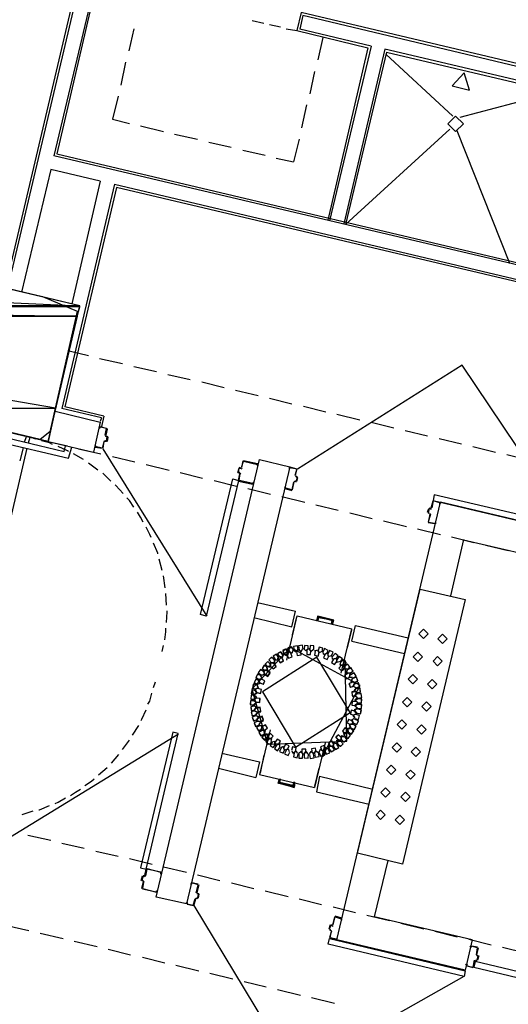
# Model space of a CAD drawing. Header units: feet. Extents: x -79 to 198, y -22 to 181.
# Tile 164 of 256: x 45 to 56, y 115 to 136. Entities that reach past the tile are written whole.
import ezdxf

# ---------------------------------------------------------------- set-up
doc = ezdxf.new("R2010")
doc.units = ezdxf.units.FT
for name, color, linetype in [('A-AREA-COMUN', 252, 'CONTINUOUS'), ('A-LINEA', 7, 'CONTINUOUS'), ('A-LINEA-FINA', 9, 'CONTINUOUS'), ('A-MURO-CONCRETO', 8, 'CONTINUOUS')]:
    doc.layers.add(name, color=color, linetype=linetype)

msp = doc.modelspace()

# ---------------------------------------------------------------- linework, layer by layer
at = {"layer": 'A-AREA-COMUN'}
msp.add_lwpolyline([(29.312, 112.4444), (28.192, 115.9289), (27.68, 120.8178), (28.4, 120.8533), (28.512, 124.5689), (29.44, 128.6933), (30.528, 131.4489), (31.76, 133.6533), (45.728, 130.3644), (46.48, 130.0444), (45.888, 127.4489), (45.68, 127.2889), (33.6, 130.1689), (31.68, 122.0444), (43.68, 119.2178), (43.872, 119.0044), (43.328, 117.2444), (40, 118.0444), (40.032, 116.6578), (40.352, 115.7333), (40.992, 114.9333)], dxfattribs=at)
at = {"layer": 'A-LINEA'}
for p, q in [((46.5867, 137.5911), (44.96, 130.6978)), ((46.6267, 137.5244), (45, 130.6311)), ((46.8667, 137.1511), (45.9733, 133.3911)), ((46.8933, 137.0978), (46.04, 133.4311)), ((51.2933, 136.4711), (51.2, 136.0844)), ((51.3333, 136.4044), (51.2667, 136.1111)), ((56.44, 135.2578), (51.2933, 136.4711)), ((51.3333, 136.4178), (56.48, 135.1911)), ((50.24, 136.2978), (50.4933, 136.2444)), ((50.6133, 136.2178), (50.8533, 136.1644)), ((47.6933, 136.1244), (47.5867, 135.6444)), ((50.9733, 136.1244), (51.2, 136.0844)), ((51.2, 136.0844), (52.7333, 135.7111)), ((52.8, 135.7511), (51.2667, 136.1111)), ((51.76, 135.9378), (51.6533, 135.4578)), ((52.7333, 135.7111), (51.8667, 132.0044)), ((52.8, 135.7511), (51.9067, 131.9911)), ((53.0933, 135.6844), (52.2133, 131.9244)), ((53.1333, 135.6178), (52.2533, 131.9111)), ((56.7067, 134.8311), (53.0933, 135.6844)), ((54.56, 134.2444), (53.12, 135.5778)), ((53.1333, 135.6178), (56.7467, 134.7644)), ((47.52, 135.4044), (47.4133, 134.9111)), ((51.5867, 135.2044), (51.48, 134.7244)), ((54.72, 134.2178), (56.6533, 134.7378)), ((47.36, 134.6711), (47.24, 134.1778)), ((51.4133, 134.4844), (51.3067, 133.9911)), ((47.24, 134.1778), (47.6, 134.0844)), ((47.84, 134.0311), (48.3333, 133.9111)), ((52.2533, 131.9111), (54.4933, 133.9644)), ((55.7867, 131.0711), (54.6533, 133.9244)), ((48.5733, 133.8578), (49.0667, 133.7511)), ((49.3067, 133.6844), (49.7867, 133.5778)), ((51.2533, 133.7511), (51.1333, 133.2578)), ((50.04, 133.5111), (50.52, 133.4044)), ((75.3067, 126.4711), (45.9733, 133.3911)), ((46.04, 133.4311), (75.32, 126.5244)), ((50.76, 133.3378), (51.1333, 133.2578)), ((46.9733, 132.8444), (46.36, 130.2044)), ((47.28, 132.7778), (46.1467, 127.9511)), ((47.32, 132.7111), (46.2133, 127.9911)), ((75.2267, 126.1244), (47.32, 132.7111)), ((46.3067, 129.1911), (46.72, 129.0978)), ((46.96, 129.0311), (47.4533, 128.9244)), ((47.6933, 128.8578), (48.1867, 128.7511)), ((48.4267, 128.6844), (48.9067, 128.5778)), ((49.16, 128.5244), (49.64, 128.4044)), ((49.88, 128.3511), (50.3733, 128.2311)), ((50.6133, 128.1778), (51.0933, 128.0578)), ((47, 127.7511), (46.1467, 127.9511)), ((47.0533, 127.7911), (46.2133, 127.9911)), ((51.3467, 128.0044), (51.8267, 127.8844)), ((43.1067, 127.7644), (46.2, 127.0311)), ((46, 127.8978), (46.9733, 127.6578)), ((47, 127.7511), (46.9733, 127.6711)), ((47.0533, 127.7911), (47, 127.5644)), ((52.0667, 127.8311), (52.56, 127.7111)), ((43, 127.6578), (46.2933, 126.8844)), ((46.9733, 127.6578), (46.8267, 127.0178)), ((46.9733, 127.5644), (47.12, 127.5244)), ((46.9733, 127.5511), (46.9733, 127.5511)), ((47.1067, 127.5244), (47.1067, 127.5244)), ((52.8, 127.6578), (53.2933, 127.5378)), ((45.3333, 127.3644), (45.4667, 127.3378)), ((45.3467, 127.2311), (45.3867, 127.3511)), ((45.4267, 127.2178), (45.4667, 127.3378)), ((45.5867, 127.2978), (45.4667, 127.3378)), ((47.0805, 127.3757), (47.0954, 127.3516)), ((47.0933, 127.3644), (47.1333, 127.3511)), ((47.12, 127.3378), (47.12, 127.3378)), ((47.1333, 127.3378), (47.12, 127.2444)), ((53.5333, 127.4844), (54.0133, 127.3644)), ((54.2667, 127.3111), (54.7467, 127.1911)), ((44.64, 123.8444), (45.4, 127.0978)), ((45.2533, 126.8311), (45.32, 127.1111)), ((45.8533, 127.2444), (46.8267, 127.0178)), ((45.8533, 127.2444), (46.2667, 127.1511)), ((46.2, 127.0311), (46.2267, 127.1511)), ((46.2933, 126.8844), (46.36, 127.1244)), ((46.5067, 127.0844), (46.9867, 126.9778)), ((47.0533, 127.2444), (47.0267, 127.0978)), ((47.0274, 127.09), (49.2642, 123.4848)), ((47.0779, 127.2572), (47.0539, 127.2424)), ((47.1067, 127.2578), (47.1067, 127.2578)), ((54.9867, 127.1378), (55.48, 127.0178)), ((46.6133, 126.8578), (46.4, 126.9778)), ((47.24, 126.9244), (47.72, 126.8044)), ((55.72, 126.9644), (56.2133, 126.8444)), ((46.92, 126.6311), (46.72, 126.7778)), ((47.96, 126.7511), (48.4533, 126.6311)), ((48.1733, 117.4444), (50.4, 126.8578)), ((51.0533, 126.6978), (48.8267, 117.2978)), ((50, 126.6711), (49.96, 126.6844)), ((50, 126.6844), (50, 126.6844)), ((50.0021, 126.6583), (50.0261, 126.6732)), ((50.04, 126.8311), (50.0133, 126.6844)), ((50.36, 126.7644), (50.0533, 126.8311)), ((50.0533, 126.8178), (50.0533, 126.8178)), ((50.36, 126.7511), (50.36, 126.7511)), ((50.4, 126.8578), (51.0533, 126.6978)), ((51.0533, 126.6844), (51.0533, 126.6844)), ((51.1733, 126.5111), (51.2133, 126.6578)), ((47.2, 126.3911), (47.0267, 126.5644)), ((48.6933, 126.5778), (49.1733, 126.4578)), ((49.9333, 126.5778), (49.9733, 126.5644)), ((49.9467, 126.5778), (49.9467, 126.5778)), ((49.9995, 126.5398), (49.9846, 126.5639)), ((51.1739, 126.509), (51.1887, 126.485)), ((51.1867, 126.5111), (51.1867, 126.5111)), ((51.2, 126.3911), (51.2267, 126.4711)), ((49.4267, 126.4044), (49.9067, 126.2844)), ((49.9467, 126.3911), (50.2533, 126.3244)), ((49.96, 126.4044), (49.96, 126.4044)), ((50.2533, 126.3378), (50.2533, 126.3378)), ((50.9467, 126.2444), (50.9467, 126.2444)), ((51.1067, 126.2044), (51.1467, 126.3778)), ((51.1713, 126.3906), (51.1472, 126.3757)), ((51.16, 126.3911), (51.1867, 126.3778)), ((51.16, 126.3778), (51.16, 126.3778)), ((51.1867, 126.3911), (51.1867, 126.3911)), ((50.1467, 126.2311), (50.64, 126.1111)), ((50.88, 126.0578), (51.3733, 125.9378)), ((50.9467, 126.2311), (51.0933, 126.1911)), ((51.0933, 126.2044), (51.0933, 126.2044)), ((51.6133, 125.8844), (52.0933, 125.7644)), ((52.0667, 116.5244), (54.2933, 125.9378)), ((54.0533, 125.8178), (54.08, 125.8044)), ((54.08, 125.8178), (54.08, 125.8178)), ((54.1467, 125.9644), (54.28, 125.9378)), ((54.28, 125.9244), (54.28, 125.9244)), ((57.0533, 125.2844), (54.2933, 125.9378)), ((52.3467, 125.7111), (52.8267, 125.5911)), ((54.0133, 125.7244), (54.04, 125.8044)), ((54.0533, 125.8044), (54.0533, 125.8044)), ((54.0533, 125.6844), (54.0533, 125.6844)), ((54.0795, 125.6732), (54.0646, 125.6972)), ((54.0821, 125.7916), (54.1061, 125.8065)), ((53.0667, 125.5378), (53.56, 125.4178)), ((54.1733, 125.4711), (54.0267, 125.4978)), ((54.1733, 125.4844), (54.1733, 125.4844)), ((53.8, 125.3644), (54.2933, 125.2444)), ((54.5333, 125.1911), (55.0133, 125.0711)), ((54.7867, 125.1378), (54.5067, 123.9244)), ((55.2667, 125.0178), (55.7467, 124.8978)), ((48.3067, 124.4711), (48.24, 124.7111)), ((48.3733, 124.0978), (48.3333, 124.3511)), ((48.4, 123.7244), (48.3867, 123.9778)), ((50.36, 123.7778), (51.1733, 123.5911)), ((50.9867, 122.5378), (51.2133, 123.4978)), ((51.0933, 123.2578), (51.1733, 123.5911)), ((51.2133, 123.4978), (52.3867, 123.2178)), ((50.28, 123.4578), (51.0933, 123.2578)), ((51.1067, 123.0844), (51.2, 123.4711)), ((51.64, 123.3911), (51.6667, 123.4711)), ((51.64, 123.3911), (51.6667, 123.4711)), ((51.6667, 123.4711), (51.9733, 123.3911)), ((51.6667, 123.4711), (51.9733, 123.3911)), ((51.96, 123.3111), (51.9733, 123.3911)), ((51.96, 123.3111), (51.9733, 123.3911)), ((52.16, 122.2578), (52.3867, 123.2178)), ((52.2933, 122.8044), (52.3867, 123.1911)), ((48.3067, 122.7244), (48.3333, 122.8578)), ((52.3867, 122.9511), (53.52, 122.6844)), ((52.3867, 122.9511), (53.52, 122.6844)), ((50.9067, 122.6711), (50.8933, 122.6044)), ((50.9067, 122.6711), (50.8933, 122.6044)), ((50.991, 122.6601), (51.0038, 122.5958)), ((50.9911, 122.6605), (51.0035, 122.5961)), ((50.9918, 122.6621), (51.0046, 122.595)), ((51.0933, 122.6844), (51.04, 122.7244)), ((51.12, 122.7511), (51.0933, 122.6844)), ((50.6267, 122.3911), (50.6267, 122.4578)), ((50.64, 122.4844), (50.64, 122.4178)), ((50.6933, 122.4844), (50.64, 122.4844)), ((50.8133, 122.6311), (50.8, 122.5644)), ((50.8667, 122.6044), (50.8133, 122.6311)), ((52.16, 122.4311), (52.2267, 122.4311)), ((50.5733, 122.4044), (50.6267, 122.3911)), ((52.1846, 122.3139), (52.2266, 122.3678)), ((52.185, 122.314), (52.2266, 122.3683)), ((52.1862, 122.3144), (52.2265, 122.3661)), ((52.2133, 122.3378), (52.2267, 122.4044)), ((52.2933, 122.2711), (52.36, 122.2578)), ((52.36, 122.2578), (52.3333, 122.1911)), ((48.12, 121.9511), (48.16, 122.0711)), ((50.3733, 121.9511), (50.3467, 122.0044)), ((50.4, 122.1244), (50.4533, 122.1511)), ((50.4533, 122.1511), (50.4267, 122.2044)), ((50.3467, 121.8444), (50.2933, 121.8044)), ((50.3067, 121.8844), (50.3467, 121.8444)), ((50.32, 121.9244), (50.3733, 121.9511)), ((50.28, 121.6711), (50.3333, 121.6311)), ((50.3333, 121.6311), (50.28, 121.5778)), ((52.5067, 121.7244), (52.4533, 121.6844)), ((52.4533, 121.6844), (52.5067, 121.6311)), ((52.5067, 121.6044), (52.4533, 121.5644)), ((52.4133, 121.3511), (52.4667, 121.3778)), ((52.4933, 121.4978), (52.44, 121.4711)), ((52.44, 121.4711), (52.48, 121.4178)), ((52.4533, 121.5644), (52.4933, 121.5111)), ((50.32, 121.3511), (50.3733, 121.3244)), ((50.3333, 121.2444), (50.3733, 121.2978)), ((50.4, 121.2178), (50.3333, 121.2444)), ((50.3733, 121.3244), (50.3467, 121.2711)), ((52.3333, 121.1511), (52.4, 121.1644)), ((52.36, 121.0844), (52.3333, 121.1511)), ((52.3867, 121.2578), (52.44, 121.2844)), ((52.4133, 121.2044), (52.3867, 121.2578)), ((52.4533, 121.2978), (52.4133, 121.3511)), ((48.6558, 120.9507), (45.0408, 118.73)), ((47.6667, 120.9244), (47.8, 121.1378)), ((50.6267, 121.0444), (50.4, 120.0844)), ((50.44, 121.0444), (50.4533, 121.1111)), ((50.4933, 121.0311), (50.44, 121.0444)), ((50.5067, 120.9511), (50.52, 121.0178)), ((50.5067, 120.9511), (50.52, 121.0178)), ((50.615, 120.9749), (50.5734, 120.9206)), ((50.6134, 120.961), (50.5735, 120.909)), ((50.6271, 120.9745), (50.5869, 120.9228)), ((47.4533, 120.6178), (47.6, 120.8178)), ((50.6667, 120.8578), (50.6, 120.8578)), ((50.6533, 120.7911), (50.6667, 120.8578)), ((51.8133, 120.7644), (51.5867, 119.8044)), ((51.9867, 120.6711), (52, 120.7378)), ((49.5867, 120.5378), (50.4, 120.3511)), ((51.7333, 120.6044), (51.7867, 120.5778)), ((51.809, 120.6288), (51.7962, 120.6931)), ((51.8267, 120.6578), (51.8, 120.6044)), ((51.8217, 120.6272), (51.8083, 120.6943)), ((51.8215, 120.6268), (51.8087, 120.6939)), ((51.92, 120.6978), (51.9867, 120.6711)), ((47.2133, 120.3244), (47.3733, 120.5111)), ((50.4, 120.3511), (50.32, 120.0178)), ((50.4933, 120.4978), (50.4133, 120.1111)), ((46.9333, 120.0711), (47.12, 120.2311)), ((49.52, 120.2178), (50.32, 120.0178)), ((51.68, 120.2178), (51.5867, 119.8311)), ((50.4, 120.0844), (51.5867, 119.8044)), ((50.84, 119.9778), (50.8133, 119.8978)), ((50.84, 119.9778), (50.8133, 119.8978)), ((50.8133, 119.8978), (51.1333, 119.8311)), ((50.8133, 119.8978), (51.1333, 119.8311)), ((51.1467, 119.9111), (51.1333, 119.8311)), ((51.1467, 119.9111), (51.1333, 119.8311)), ((51.6933, 120.0444), (52.84, 119.7644)), ((45.2933, 119.2178), (45.5333, 119.2978)), ((45.4133, 118.7778), (45.9067, 118.6711)), ((46.1467, 118.6044), (46.6267, 118.4978)), ((46.88, 118.4311), (47.36, 118.3244)), ((47.6, 118.2711), (48.0933, 118.1511)), ((53.16, 118.2311), (52.8667, 117.0178)), ((47.9333, 117.9111), (47.96, 118.0444)), ((47.9733, 118.0444), (47.9733, 118.0444)), ((48.3333, 118.0978), (48.8267, 117.9778)), ((47.8533, 117.8044), (47.88, 117.8978)), ((47.8667, 117.8044), (47.8667, 117.8044)), ((47.8933, 117.7911), (47.8667, 117.7911)), ((47.8667, 117.6311), (47.9067, 117.7778)), ((47.8933, 117.7778), (47.8933, 117.7778)), ((47.9195, 117.7665), (47.9046, 117.7906)), ((47.92, 117.9111), (47.92, 117.9111)), ((47.9221, 117.885), (47.9461, 117.8998)), ((49.0667, 117.9244), (49.5467, 117.8044)), ((47.88, 117.6311), (47.88, 117.6311)), ((48.1733, 117.5511), (47.88, 117.6178)), ((48.1867, 117.5511), (48.1867, 117.5511)), ((49.0933, 117.7111), (49.0533, 117.5378)), ((49.08, 117.7111), (49.08, 117.7111)), ((49.8, 117.7511), (50.28, 117.6311)), ((50.52, 117.5778), (51.0133, 117.4578)), ((48.8267, 117.2978), (48.1733, 117.4444)), ((49.0379, 117.4172), (49.0139, 117.4024)), ((49.0667, 117.4044), (49.04, 117.4178)), ((49.0539, 117.5357), (49.0687, 117.5116)), ((49.0667, 117.5378), (49.0667, 117.5378)), ((49.0667, 117.4178), (49.0667, 117.4178)), ((51.2533, 117.4044), (51.7333, 117.2844)), ((48.84, 117.2978), (48.84, 117.2978)), ((48.9733, 117.2578), (48.84, 117.2844)), ((48.9733, 117.2711), (48.9733, 117.2711)), ((51.9867, 117.2311), (52.4667, 117.1111)), ((52.0133, 117.0178), (51.9733, 116.8444)), ((52.1733, 116.9911), (52.0267, 117.0311)), ((52.0267, 117.0178), (52.0267, 117.0178)), ((52.16, 116.9778), (52.16, 116.9778)), ((52.7067, 117.0578), (53.2, 116.9378)), ((54.9733, 116.5244), (52.8667, 117.0178)), ((44.96, 116.8311), (45.44, 116.7244)), ((51.92, 116.8444), (51.8933, 116.7511)), ((51.9067, 116.7511), (51.9067, 116.7511)), ((51.9067, 116.7378), (51.9333, 116.7244)), ((51.9467, 116.7111), (51.9067, 116.5778)), ((51.9333, 116.8311), (51.9333, 116.8311)), ((51.9333, 116.7111), (51.9333, 116.7111)), ((51.9595, 116.6998), (51.9446, 116.7239)), ((51.9621, 116.8183), (51.9861, 116.8332)), ((53.44, 116.8844), (53.9333, 116.7644)), ((54.1733, 116.7111), (54.6533, 116.5911)), ((45.68, 116.6711), (46.1733, 116.5511)), ((46.4133, 116.4978), (46.9067, 116.3778)), ((52.0533, 116.5378), (52.0533, 116.5378)), ((54.8267, 115.8711), (52.0667, 116.5244)), ((54.9733, 116.5244), (54.8267, 115.8711)), ((54.9067, 116.5378), (55.3867, 116.4178)), ((47.1467, 116.3244), (47.6267, 116.2044)), ((55.1067, 116.3511), (55.0667, 116.2044)), ((55.0933, 116.3511), (55.0933, 116.3511)), ((55.6267, 116.3644), (56.12, 116.2444)), ((47.88, 116.1511), (48.36, 116.0311)), ((55.04, 116.0711), (55.0133, 115.9378)), ((55.0646, 116.0839), (55.0405, 116.069)), ((55.08, 116.0711), (55.0533, 116.0844)), ((55.0533, 116.0711), (55.0533, 116.0711)), ((55.0672, 116.2024), (55.0821, 116.1783)), ((55.08, 116.2044), (55.08, 116.2044)), ((55.08, 116.1911), (55.1067, 116.1911)), ((55.08, 116.0844), (55.08, 116.0844)), ((55.12, 116.1778), (55.0933, 116.0844)), ((55.1067, 116.1778), (55.1067, 116.1778)), ((48.6, 115.9778), (49.0933, 115.8578)), ((55, 115.9378), (55, 115.9378)), ((49.3333, 115.8044), (49.8267, 115.6844)), ((50.0667, 115.6311), (50.5467, 115.5111)), ((50.7867, 115.4578), (51.28, 115.3378)), ((51.52, 115.2844), (52.0133, 115.1644))]:
    msp.add_line(p, q, dxfattribs=at)
for points in [[(54.7867, 134.0778), (54.62, 134.2444), (54.4533, 134.0778), (54.62, 133.9111), (54.7867, 134.0778)], [(43.4667, 117.1911), (43.9333, 119.1378), (31.7067, 122.0311), (33.6267, 130.1378), (45.8533, 127.2444), (46.5333, 130.1644), (31.72, 133.6711)], [(46.9733, 132.8444), (45.9067, 133.0978), (45.28, 130.4578)], [(47.28, 132.7778), (74.3467, 126.3778), (75.24, 126.1778)], [(57.0961, 125.4113), (54.7607, 128.8866), (51.2141, 126.6469)], [(47.08, 127.3778), (47.1067, 127.5244), (46.9733, 127.5511), (46.96, 127.5244), (46.96, 127.5511)], [(47.12, 127.5111), (47.0933, 127.3778), (47.0933, 127.3778)], [(47.08, 127.2578), (47.1067, 127.2578), (47.12, 127.3378), (47.0933, 127.3511)], [(45.9467, 127.1778), (45.88, 127.2178), (45.7067, 127.2578)], [(46.2933, 127.0311), (46.2667, 127.0444), (46.0667, 127.1378)], [(47.0533, 127.2444), (47.0133, 127.0978), (46.8667, 127.1378), (46.88, 127.1644), (46.8667, 127.1644), (46.8667, 127.1378), (46.8667, 127.1378)], [(46.8667, 127.1244), (47.0133, 127.0978), (47.0133, 127.0978)], [(47.1067, 127.2444), (47.0667, 127.2444), (47.0667, 127.2444)], [(49.9333, 126.5778), (49.96, 126.6711), (49.96, 126.6711)], [(49.9733, 126.5778), (49.9467, 126.5778), (49.96, 126.6711), (50, 126.6711)], [(50.0133, 126.6844), (50.0533, 126.8178), (50.36, 126.7511), (50.3467, 126.7244), (50.36, 126.7244), (50.3733, 126.7511)], [(51.04, 126.6844), (51.04, 126.6578), (51.0533, 126.6578), (51.0533, 126.6844), (51.2, 126.6578), (51.16, 126.5111)], [(51.0533, 126.6978), (51.2, 126.6578), (51.2, 126.6578)], [(49.9467, 126.4044), (49.9733, 126.5511), (49.9733, 126.5511)], [(50.2667, 126.3378), (50.28, 126.3644), (50.2667, 126.3644), (50.2533, 126.3378), (49.96, 126.4044), (49.9867, 126.5511)], [(51.1867, 126.4844), (51.2133, 126.4844), (51.1867, 126.3911), (51.16, 126.3911)], [(51.1867, 126.4978), (51.2133, 126.4844), (51.2133, 126.4844)], [(47.4667, 126.1244), (47.3067, 126.2978), (47.2933, 126.3111)], [(49.9467, 126.4044), (49.2533, 123.4844), (49.1333, 123.5244), (49.8267, 126.4444), (49.9467, 126.4044)], [(51.1333, 126.3778), (51.0933, 126.2044), (50.9467, 126.2444), (50.96, 126.2711), (50.9467, 126.2711), (50.9467, 126.2444)], [(47.6933, 125.8311), (47.6, 125.9778), (47.5467, 126.0311)], [(54.1333, 125.9778), (57.0533, 125.2844), (57.08, 125.4178), (54.16, 126.0978), (54.1333, 125.9778)], [(54.0933, 125.8178), (54.1333, 125.9644), (54.1333, 125.9644)], [(54.2933, 125.9244), (54.28, 125.8978), (54.28, 125.9244), (54.1333, 125.9644), (54.1067, 125.8178)], [(47.8933, 125.5111), (47.84, 125.6178), (47.7733, 125.7244)], [(54.08, 125.8044), (54.0533, 125.8044), (54.0267, 125.7111), (54.0533, 125.7111)], [(54.0533, 125.6978), (54.0267, 125.7111), (54.0267, 125.7111)], [(54.0667, 125.6844), (54.0267, 125.5111), (54.0267, 125.5111)], [(54.08, 125.6844), (54.0267, 125.5111), (54.1733, 125.4844), (54.1867, 125.4978), (54.1867, 125.4711)], [(48.0667, 125.1778), (48.04, 125.2444), (47.96, 125.4044)], [(57.0533, 125.2844), (56.8933, 124.6311), (54.7867, 125.1244)], [(48.2133, 124.8311), (48.2133, 124.8444), (48.12, 125.0578)], [(53.8533, 124.0711), (54.8267, 123.8444), (53.48, 118.1511), (52.5067, 118.3911), (53.8533, 124.0711)], [(48.4, 123.3511), (48.4133, 123.5778), (48.4133, 123.6044)], [(52.3867, 122.9511), (52.4667, 123.2844), (53.6, 123.0178)], [(48.36, 122.9778), (48.3867, 123.1511), (48.3867, 123.2311)], [(54.0267, 123.1044), (53.9267, 123.2044), (53.8267, 123.1044), (53.9267, 123.0044), (54.0267, 123.1044)], [(54.44, 122.9978), (54.34, 123.0978), (54.24, 122.9978), (54.34, 122.8978), (54.44, 122.9978)], [(51.2289, 122.7629), (51.2158, 122.8459), (51.1325, 122.8345), (51.1424, 122.7511)], [(51.3361, 122.7771), (51.3216, 122.8599), (51.2386, 122.847), (51.2498, 122.7637)], [(51.4485, 122.7681), (51.4505, 122.8521), (51.3665, 122.8557), (51.3613, 122.7719)], [(51.5683, 122.7679), (51.5707, 122.8519), (51.4867, 122.8559), (51.4811, 122.7721)], [(51.0655, 122.8161), (50.2324, 121.9156), (50.5737, 120.7372)], [(51.0655, 122.8161), (50.2324, 121.9156), (50.5737, 120.7372)], [(50.8123, 122.6001), (50.7655, 122.6699), (50.6948, 122.6244), (50.7389, 122.5529)], [(50.8119, 122.598), (50.7676, 122.6694), (50.6954, 122.6266), (50.7368, 122.5534)], [(50.9056, 122.6534), (50.8588, 122.7232), (50.7882, 122.6778), (50.8322, 122.6062)], [(50.9052, 122.6513), (50.861, 122.7227), (50.7887, 122.6799), (50.8301, 122.6068)], [(50.9067, 122.6711), (50.8933, 122.6044), (50.8267, 122.6178)], [(50.8267, 122.6178), (50.8933, 122.5911), (50.9067, 122.6578)], [(51.009, 122.6955), (50.9767, 122.773), (50.8986, 122.7423), (50.9278, 122.6635)], [(51.0089, 122.7084), (50.9772, 122.7862), (50.8987, 122.756), (50.9274, 122.677)], [(51.0089, 122.7084), (50.9772, 122.7862), (50.8987, 122.756), (50.9274, 122.677)], [(51.0082, 122.6935), (50.9787, 122.7721), (50.8995, 122.7442), (50.9258, 122.6645)], [(51, 122.7111), (50.9867, 122.6444), (50.92, 122.6844)], [(51, 122.7111), (50.9867, 122.6444), (50.92, 122.6844)], [(51, 122.6978), (50.9733, 122.6444), (50.92, 122.6711)], [(50.92, 122.6711), (50.9733, 122.6444), (51, 122.6978)], [(50.9867, 122.6711), (51.0133, 122.7378), (51.0267, 122.7244)], [(50.9867, 122.6711), (51.0133, 122.7378), (51.0667, 122.6978)], [(50.9867, 122.6578), (51, 122.7244), (51.0267, 122.7111)], [(51.0267, 122.7111), (51.0133, 122.7244), (50.9867, 122.6578)], [(50.9911, 122.6605), (51.0229, 122.5827), (51.1013, 122.6129), (51.0726, 122.6919)], [(51.0563, 122.8177), (51.0011, 122.769), (51.0345, 122.7035)], [(51.0568, 122.831), (51.0012, 122.7828), (51.034, 122.717)], [(51.0565, 122.8177), (51.0013, 122.7702), (51.0325, 122.7045)], [(51.128, 122.7465), (51.099, 122.8253), (51.0196, 122.7979), (51.0455, 122.7179)], [(51.7479, 120.4595), (52.5656, 121.9973), (51.0655, 122.8161)], [(51.2267, 122.7644), (51.1867, 122.7111), (51.1333, 122.7511)], [(51.1978, 122.7259), (51.211, 122.6429), (51.2942, 122.6545), (51.2842, 122.7379)], [(51.2, 122.7244), (51.2267, 122.7778), (51.28, 122.7378)], [(51.2533, 122.7644), (51.2933, 122.7244), (51.3333, 122.7911)], [(51.44, 122.7778), (51.4, 122.7378), (51.36, 122.7778)], [(51.4133, 122.7511), (51.4533, 122.7911), (51.4933, 122.7511)], [(51.4181, 122.7474), (51.4163, 122.6634), (51.5002, 122.6599), (51.5053, 122.7438)], [(51.4667, 122.7778), (51.5067, 122.7244), (51.56, 122.7778)], [(51.6006, 122.7281), (51.5824, 122.646), (51.6641, 122.6263), (51.6854, 122.7075)], [(51.5867, 122.7378), (51.6533, 122.7644), (51.68, 122.7111)], [(51.6533, 122.7511), (51.68, 122.6978), (51.7333, 122.7244)], [(51.7452, 122.7202), (51.7648, 122.8019), (51.6835, 122.8232), (51.6607, 122.7423)], [(51.84, 122.6844), (51.7867, 122.6578), (51.76, 122.7244)], [(51.8412, 122.675), (51.8765, 122.7512), (51.801, 122.788), (51.7627, 122.7133)], [(51.8113, 122.6669), (51.7771, 122.5902), (51.8532, 122.5545), (51.8903, 122.6298)], [(51.88, 122.6311), (51.8667, 122.6978), (51.8, 122.6711)], [(51.8667, 122.6711), (51.88, 122.6178), (51.9467, 122.6444)], [(51.9488, 122.6353), (51.9829, 122.7121), (51.9068, 122.7477), (51.8697, 122.6723)], [(52.0441, 122.5654), (52.0926, 122.6341), (52.0249, 122.6838), (51.9738, 122.6172)], [(53.9067, 122.6111), (53.8067, 122.7111), (53.7067, 122.6111), (53.8067, 122.5111), (53.9067, 122.6111)], [(50.5725, 122.3814), (50.5042, 122.4304), (50.4539, 122.3632), (50.5201, 122.3115)], [(50.572, 122.3835), (50.5021, 122.43), (50.4542, 122.361), (50.5223, 122.3118)], [(51.178, 120.6711), (52.3474, 121.4152), (51.6354, 122.6044), (50.466, 121.8603), (51.178, 120.6711)], [(51.6354, 122.6044), (50.466, 121.8603), (51.178, 120.6711), (52.3474, 121.4152), (51.6354, 122.6044)], [(50.64, 122.4518), (50.5805, 122.5111), (50.52, 122.4528), (50.5772, 122.3912)], [(50.64, 122.4496), (50.5827, 122.5111), (50.5201, 122.4549), (50.575, 122.3913)], [(50.6267, 122.4578), (50.64, 122.4044), (50.5733, 122.4044)], [(50.5737, 120.7372), (52.2817, 120.7971), (52.2397, 122.5383)], [(50.72, 122.5451), (50.6605, 122.6044), (50.6, 122.5461), (50.6572, 122.4845)], [(50.72, 122.543), (50.6627, 122.6044), (50.6001, 122.5483), (50.655, 122.4847)], [(50.64, 122.4178), (50.6267, 122.4844), (50.6933, 122.4844)], [(50.64, 122.4104), (50.6995, 122.3511), (50.76, 122.4095), (50.7028, 122.471)], [(50.64, 122.4126), (50.6973, 122.3512), (50.7599, 122.4073), (50.705, 122.4709)], [(50.72, 122.5511), (50.72, 122.4844), (50.6533, 122.4844)], [(50.6533, 122.4844), (50.72, 122.4711), (50.72, 122.5378)], [(50.8, 122.6044), (50.8, 122.5378), (50.7333, 122.5511)], [(50.7333, 122.5511), (50.7867, 122.5378), (50.8, 122.6044)], [(50.8, 122.5511), (50.8133, 122.6178), (50.8667, 122.6044)], [(50.801, 122.5555), (50.8478, 122.4857), (50.9185, 122.5311), (50.8745, 122.6027)], [(50.8015, 122.5576), (50.8457, 122.4862), (50.918, 122.529), (50.8766, 122.6021)], [(51.995, 122.5633), (51.9476, 122.4939), (52.0161, 122.4452), (52.0661, 122.5127)], [(52.04, 122.5778), (51.9733, 122.5644), (51.96, 122.6311)], [(52.0667, 122.5111), (52.0533, 122.5778), (51.9867, 122.5644)], [(52.0533, 122.5644), (52.0667, 122.4978), (52.12, 122.5111)], [(52.1385, 122.4989), (52.1857, 122.5684), (52.1172, 122.617), (52.0672, 122.5495)], [(52.1664, 122.4311), (52.1067, 122.372), (52.1646, 122.3111), (52.2266, 122.3679)], [(52.2, 122.4311), (52.1333, 122.4311), (52.1467, 122.4978)], [(52.2067, 122.4311), (52.2667, 122.49), (52.2089, 122.5511), (52.1468, 122.4946)], [(52.16, 122.4311), (52.2267, 122.4311), (52.2133, 122.3644)], [(52.2, 122.4311), (52.2267, 122.4311), (52.2133, 122.3644)], [(52.2133, 122.3644), (52.2267, 122.4311), (52.2, 122.4311)], [(52.2052, 122.4311), (52.2644, 122.4748), (52.2368, 122.543)], [(52.2069, 122.4311), (52.2646, 122.4755), (52.237, 122.5429)], [(52.2074, 122.4311), (52.2647, 122.4759), (52.2366, 122.5431)], [(52.2133, 122.4311), (52.2267, 122.4311), (52.2133, 122.3644)], [(52.2874, 122.3378), (52.3467, 122.3973), (52.2883, 122.4578), (52.2267, 122.4006)], [(52.2869, 122.3378), (52.3467, 122.3968), (52.2888, 122.4577), (52.2268, 122.4011)], [(52.2852, 122.3378), (52.3466, 122.3951), (52.2905, 122.4577), (52.2269, 122.4028)], [(54.3333, 122.5178), (54.2333, 122.6178), (54.1333, 122.5178), (54.2333, 122.4178), (54.3333, 122.5178)], [(50.436, 122.206), (50.3595, 122.2408), (50.3232, 122.1651), (50.3983, 122.1273)], [(50.4352, 122.208), (50.3575, 122.2401), (50.324, 122.163), (50.4003, 122.128)], [(50.4925, 122.288), (50.4242, 122.3371), (50.3739, 122.2699), (50.4401, 122.2182)], [(50.492, 122.2902), (50.4221, 122.3367), (50.3742, 122.2677), (50.4423, 122.2184)], [(50.4933, 122.2978), (50.5067, 122.2311), (50.44, 122.2178)], [(50.44, 122.2178), (50.5067, 122.2311), (50.4933, 122.2978)], [(50.5067, 122.2578), (50.48, 122.3111), (50.5467, 122.3244)], [(50.5467, 122.3244), (50.48, 122.3244), (50.4933, 122.2578)], [(50.56, 122.3911), (50.5733, 122.3244), (50.5067, 122.3244)], [(50.5067, 122.3244), (50.5733, 122.3244), (50.56, 122.3911)], [(50.5075, 122.2409), (50.5758, 122.1918), (50.6261, 122.259), (50.5599, 122.3107)], [(50.508, 122.2521), (50.5779, 122.2055), (50.6258, 122.2745), (50.5577, 122.3238)], [(52.2267, 122.4178), (52.2133, 122.3511), (52.28, 122.3511)], [(52.28, 122.3511), (52.2133, 122.3378), (52.2267, 122.4044)], [(52.28, 122.3511), (52.2133, 122.3378), (52.2267, 122.4044)], [(52.2977, 122.2568), (52.2279, 122.21), (52.2733, 122.1393), (52.3449, 122.1833)], [(52.2998, 122.2563), (52.2284, 122.2121), (52.2712, 122.1398), (52.3443, 122.1812)], [(52.3333, 122.2578), (52.2667, 122.2711), (52.2933, 122.3378)], [(52.2933, 122.3378), (52.2667, 122.2711), (52.3333, 122.2578)], [(52.3333, 122.1911), (52.36, 122.2578), (52.2933, 122.2711)], [(52.3423, 122.2588), (52.4121, 122.3056), (52.3667, 122.3763), (52.2951, 122.3322)], [(52.3402, 122.2592), (52.4116, 122.3035), (52.3688, 122.3758), (52.2957, 122.3344)], [(52.4, 122.1644), (52.3333, 122.1644), (52.3467, 122.2311)], [(52.3467, 122.2311), (52.3333, 122.1778), (52.4, 122.1644)], [(52.409, 122.1521), (52.4788, 122.1989), (52.4333, 122.2696), (52.3618, 122.2256)], [(52.4068, 122.1526), (52.4783, 122.1968), (52.4354, 122.2691), (52.3623, 122.2277)], [(53.8, 122.1311), (53.7, 122.2311), (53.6, 122.1311), (53.7, 122.0311), (53.8, 122.1311)], [(50.3507, 122.0032), (50.2689, 122.0224), (50.2481, 121.941), (50.3291, 121.9186)], [(50.3495, 122.005), (50.2671, 122.0213), (50.2492, 121.9392), (50.3309, 121.9197)], [(50.396, 122.0994), (50.3195, 122.1342), (50.2832, 122.0584), (50.3583, 122.0206)], [(50.3952, 122.1014), (50.3175, 122.1334), (50.284, 122.0564), (50.3603, 122.0213)], [(50.3467, 122.0044), (50.3733, 121.9511), (50.32, 121.9244)], [(50.3867, 122.0978), (50.4133, 122.0444), (50.3467, 122.0178)], [(50.3467, 122.0178), (50.4133, 122.0444), (50.3867, 122.0978)], [(50.4, 122.0578), (50.3733, 122.1244), (50.44, 122.1378)], [(50.44, 122.1378), (50.3733, 122.1244), (50.4, 122.0578)], [(50.4267, 122.2044), (50.4533, 122.1511), (50.4, 122.1244)], [(50.404, 122.0562), (50.4805, 122.0214), (50.5168, 122.0972), (50.4417, 122.1349)], [(50.4048, 122.0542), (50.4825, 122.0222), (50.516, 122.0992), (50.4397, 122.1342)], [(52.4023, 122.0668), (52.3248, 122.0345), (52.3555, 121.9563), (52.4343, 121.9856)], [(52.4043, 122.066), (52.3256, 122.0365), (52.3535, 121.9573), (52.4333, 121.9836)], [(52.4267, 122.0578), (52.3733, 122.0844), (52.4, 122.1511)], [(52.4, 122.1511), (52.3733, 122.0844), (52.4267, 122.0711)], [(52.3867, 122.0844), (52.4533, 122.0578), (52.4267, 122.0044)], [(52.4267, 121.9911), (52.4533, 122.0578), (52.3867, 122.0844)], [(52.4377, 122.0621), (52.5152, 122.0944), (52.4845, 122.1726), (52.4057, 122.1433)], [(52.4357, 122.0629), (52.5144, 122.0924), (52.4865, 122.1716), (52.4067, 122.1453)], [(52.4667, 121.9511), (52.4133, 121.9778), (52.44, 122.0311)], [(52.44, 122.0311), (52.4133, 121.9778), (52.4667, 121.9511)], [(52.4777, 121.9421), (52.5552, 121.9744), (52.5245, 122.0526), (52.4457, 122.0233)], [(52.4757, 121.9429), (52.5544, 121.9724), (52.5265, 122.0516), (52.4467, 122.0253)], [(54.2133, 122.0244), (54.1133, 122.1244), (54.0133, 122.0244), (54.1133, 121.9244), (54.2133, 122.0244)], [(48, 121.5911), (48.04, 121.6578), (48.08, 121.8311)], [(50.3035, 121.7858), (50.2195, 121.7887), (50.215, 121.7048), (50.2987, 121.6986)], [(50.3019, 121.7874), (50.2179, 121.7872), (50.2164, 121.7032), (50.3004, 121.7001)], [(50.324, 121.8832), (50.2422, 121.9024), (50.2214, 121.821), (50.3024, 121.7986)], [(50.3228, 121.885), (50.2404, 121.9013), (50.2225, 121.8192), (50.3043, 121.7997)], [(50.2933, 121.8044), (50.3467, 121.8311), (50.32, 121.8844)], [(50.2933, 121.7911), (50.3333, 121.7511), (50.2933, 121.6978)], [(50.2933, 121.6978), (50.3333, 121.7378), (50.2933, 121.7911)], [(50.3333, 121.8578), (50.3067, 121.9111), (50.36, 121.9378)], [(50.36, 121.9378), (50.3067, 121.9111), (50.3333, 121.8578)], [(50.3426, 121.8457), (50.4244, 121.8265), (50.4452, 121.9079), (50.3643, 121.9303)], [(50.3438, 121.8439), (50.4263, 121.8276), (50.4441, 121.9097), (50.3624, 121.9292)], [(52.4661, 121.8614), (52.3837, 121.8448), (52.3986, 121.7622), (52.4816, 121.7755)], [(52.4679, 121.8735), (52.385, 121.86), (52.3969, 121.7768), (52.4803, 121.7871)], [(52.4933, 121.8578), (52.44, 121.8844), (52.48, 121.9378)], [(52.48, 121.9378), (52.44, 121.8844), (52.4933, 121.8578)], [(52.4533, 121.8711), (52.5067, 121.8444), (52.4667, 121.7911)], [(52.4667, 121.7911), (52.5067, 121.8311), (52.4533, 121.8711)], [(52.5067, 121.7378), (52.4533, 121.7644), (52.4933, 121.8178)], [(52.4933, 121.8178), (52.4533, 121.7778), (52.5067, 121.7378)], [(52.4939, 121.8408), (52.5763, 121.8574), (52.5614, 121.9401), (52.4784, 121.9268)], [(52.4921, 121.8421), (52.575, 121.8556), (52.5631, 121.9388), (52.4797, 121.9285)], [(52.5206, 121.7208), (52.603, 121.7374), (52.588, 121.8201), (52.5051, 121.8068)], [(52.5188, 121.7221), (52.6017, 121.7356), (52.5898, 121.8188), (52.5064, 121.8085)], [(50.2901, 121.6658), (50.2062, 121.6687), (50.2016, 121.5848), (50.2854, 121.5786)], [(50.2886, 121.6674), (50.2046, 121.6672), (50.2031, 121.5832), (50.287, 121.5801)], [(50.32, 121.6444), (50.2667, 121.6844), (50.32, 121.7244)], [(50.32, 121.7244), (50.2667, 121.6844), (50.32, 121.6444)], [(50.28, 121.5778), (50.3333, 121.6178), (50.2933, 121.6711)], [(50.3232, 121.6364), (50.4072, 121.6335), (50.4117, 121.7174), (50.3279, 121.7236)], [(50.3247, 121.6349), (50.4088, 121.635), (50.4102, 121.719), (50.3263, 121.7222)], [(52.4768, 121.6525), (52.3928, 121.6554), (52.3883, 121.5715), (52.4721, 121.5653)], [(52.4753, 121.654), (52.3912, 121.6539), (52.3898, 121.5699), (52.4737, 121.5667)], [(52.5067, 121.6311), (52.4533, 121.6711), (52.5067, 121.7111)], [(52.5067, 121.5111), (52.4533, 121.5511), (52.5067, 121.6044)], [(52.48, 121.6578), (52.52, 121.6178), (52.4667, 121.5778)], [(52.4667, 121.5778), (52.52, 121.6178), (52.48, 121.6578)], [(52.5099, 121.6231), (52.5938, 121.6202), (52.5984, 121.7041), (52.5146, 121.7103)], [(52.5099, 121.5031), (52.5938, 121.5002), (52.5984, 121.5841), (52.5146, 121.5903)], [(52.5114, 121.6215), (52.5954, 121.6217), (52.5969, 121.7057), (52.513, 121.7088)], [(52.5114, 121.5015), (52.5954, 121.5017), (52.5969, 121.5857), (52.513, 121.5888)], [(53.68, 121.6378), (53.58, 121.7378), (53.48, 121.6378), (53.58, 121.5378), (53.68, 121.6378)], [(54.0933, 121.5444), (53.9933, 121.6444), (53.8933, 121.5444), (53.9933, 121.4444), (54.0933, 121.5444)], [(47.8533, 121.2444), (47.8667, 121.2711), (47.96, 121.4711)], [(50.2928, 121.5547), (50.2104, 121.5382), (50.2253, 121.4555), (50.3083, 121.4688)], [(50.2946, 121.5535), (50.2116, 121.54), (50.2235, 121.4568), (50.3069, 121.4671)], [(50.3061, 121.448), (50.2237, 121.4315), (50.2386, 121.3488), (50.3216, 121.3621)], [(50.3079, 121.4468), (50.225, 121.4333), (50.2369, 121.3501), (50.3203, 121.3604)], [(50.28, 121.5644), (50.3333, 121.5378), (50.2933, 121.4844)], [(50.2933, 121.4844), (50.3333, 121.5244), (50.28, 121.5644)], [(50.3333, 121.4311), (50.28, 121.4578), (50.32, 121.5111)], [(50.32, 121.5111), (50.28, 121.4578), (50.3333, 121.4311)], [(50.3067, 121.4444), (50.36, 121.4178), (50.32, 121.3644)], [(50.32, 121.3644), (50.36, 121.4178), (50.3067, 121.4444)], [(50.3472, 121.4275), (50.4296, 121.444), (50.4147, 121.5267), (50.3317, 121.5134)], [(50.3454, 121.4154), (50.4284, 121.4289), (50.4165, 121.5121), (50.3331, 121.5018)], [(52.4574, 121.4432), (52.3756, 121.4624), (52.3548, 121.381), (52.4357, 121.3586)], [(52.4562, 121.445), (52.3737, 121.4613), (52.3559, 121.3792), (52.4376, 121.3597)], [(52.4667, 121.3778), (52.4133, 121.3511), (52.4533, 121.2978)], [(52.4267, 121.3644), (52.4933, 121.3911), (52.4533, 121.4444)], [(52.48, 121.4044), (52.44, 121.4578), (52.4933, 121.4978)], [(52.4533, 121.4444), (52.4933, 121.3911), (52.44, 121.3644)], [(52.4493, 121.2857), (52.5311, 121.2665), (52.5519, 121.3479), (52.4709, 121.3703)], [(52.4505, 121.2839), (52.5329, 121.2676), (52.5508, 121.3497), (52.4691, 121.3692)], [(52.4893, 121.4057), (52.5711, 121.3865), (52.5919, 121.4679), (52.5109, 121.4903)], [(52.4905, 121.4039), (52.5729, 121.3876), (52.5908, 121.4697), (52.5091, 121.4892)], [(50.3223, 121.3468), (50.2448, 121.3145), (50.2755, 121.2363), (50.3543, 121.2656)], [(50.3243, 121.346), (50.2456, 121.3165), (50.2735, 121.2373), (50.3533, 121.2636)], [(50.3623, 121.2268), (50.2848, 121.1945), (50.3155, 121.1163), (50.3943, 121.1456)], [(50.3643, 121.226), (50.2856, 121.1965), (50.3135, 121.1173), (50.3933, 121.1436)], [(50.3467, 121.2711), (50.3867, 121.3244), (50.32, 121.3511)], [(50.3733, 121.2978), (50.3333, 121.2444), (50.4, 121.2178)], [(50.36, 121.2311), (50.4267, 121.2178), (50.3867, 121.1511)], [(50.3867, 121.1511), (50.4267, 121.2044), (50.36, 121.2311)], [(50.411, 121.2221), (50.4886, 121.2544), (50.4578, 121.3326), (50.379, 121.3033)], [(50.409, 121.2096), (50.4877, 121.239), (50.4598, 121.3183), (50.38, 121.2919)], [(52.396, 121.2327), (52.3195, 121.2675), (52.2832, 121.1917), (52.3583, 121.154)], [(52.3952, 121.2347), (52.3175, 121.2667), (52.284, 121.1897), (52.3603, 121.1547)], [(52.4, 121.1778), (52.3333, 121.1511), (52.36, 121.0978)], [(52.3867, 121.2444), (52.4133, 121.1778), (52.36, 121.1644)], [(52.36, 121.1644), (52.4133, 121.1778), (52.3867, 121.2444)], [(52.364, 121.0829), (52.4405, 121.048), (52.4768, 121.1238), (52.4017, 121.1616)], [(52.3648, 121.0808), (52.4425, 121.0488), (52.476, 121.1259), (52.3997, 121.1609)], [(52.44, 121.2844), (52.3867, 121.2578), (52.4133, 121.2044)], [(52.4173, 121.1895), (52.4938, 121.1547), (52.5301, 121.2305), (52.4551, 121.2683)], [(52.4182, 121.1875), (52.4959, 121.1555), (52.5294, 121.2325), (52.453, 121.2676)], [(53.56, 121.1578), (53.46, 121.2578), (53.36, 121.1578), (53.46, 121.0578), (53.56, 121.1578)], [(53.9867, 121.0511), (53.8867, 121.1511), (53.7867, 121.0511), (53.8867, 120.9511), (53.9867, 121.0511)], [(47.96, 118.0444), (48.6533, 120.9644), (48.5333, 120.9911), (47.84, 118.0711), (47.96, 118.0444)], [(50.4044, 121.1368), (50.3346, 121.09), (50.38, 121.0193), (50.4516, 121.0633)], [(50.4065, 121.1363), (50.3351, 121.0921), (50.3779, 121.0198), (50.451, 121.0612)], [(50.4577, 121.0301), (50.3879, 120.9833), (50.4333, 120.9126), (50.5049, 120.9566)], [(50.4598, 121.0297), (50.3884, 120.9854), (50.4312, 120.9131), (50.5043, 120.9545)], [(50.4, 121.1378), (50.4533, 121.1378), (50.44, 121.0711)], [(50.44, 121.0711), (50.4667, 121.1244), (50.4, 121.1378)], [(50.4533, 121.1111), (50.44, 121.0444), (50.4933, 121.0311)], [(50.4533, 121.0444), (50.52, 121.0311), (50.5067, 120.9644)], [(50.5067, 120.9644), (50.52, 121.0311), (50.4533, 121.0444)], [(50.5126, 120.9511), (50.4533, 120.8916), (50.5117, 120.8311), (50.5733, 120.8883)], [(50.5148, 120.9511), (50.4534, 120.8938), (50.5095, 120.8312), (50.5731, 120.8861)], [(50.5023, 121.0321), (50.5721, 121.0789), (50.5267, 121.1496), (50.4551, 121.1056)], [(50.5002, 121.0326), (50.5716, 121.0768), (50.5288, 121.1491), (50.4557, 121.1077)], [(50.5067, 120.9511), (50.5733, 120.9511), (50.5733, 120.8844)], [(50.5733, 120.8844), (50.5733, 120.9511), (50.5067, 120.9511)], [(50.6322, 120.8445), (50.6933, 120.9022), (50.6368, 120.9643), (50.5735, 120.9091)], [(52.3058, 121.0347), (52.2376, 121.0838), (52.1872, 121.0165), (52.2534, 120.9648)], [(52.3054, 121.0368), (52.2354, 121.0834), (52.1875, 121.0144), (52.2556, 120.9651)], [(52.2267, 120.9111), (52.2133, 120.9778), (52.28, 120.9778)], [(52.28, 120.9778), (52.2267, 120.9778), (52.2267, 120.9111)], [(52.2933, 121.0444), (52.3067, 120.9911), (52.24, 120.9778)], [(52.24, 120.9778), (52.3067, 120.9778), (52.2933, 121.0444)], [(52.2409, 120.9075), (52.3091, 120.8585), (52.3595, 120.9257), (52.2932, 120.9774)], [(52.2413, 120.9054), (52.3112, 120.8588), (52.3591, 120.9279), (52.2911, 120.9771)], [(52.3067, 121.0044), (52.28, 121.0711), (52.3467, 121.0711)], [(52.36, 121.0844), (52.2933, 121.0711), (52.3067, 121.0044)], [(52.3075, 121.0009), (52.3758, 120.9518), (52.4261, 121.019), (52.3599, 121.0707)], [(52.308, 120.9987), (52.3779, 120.9522), (52.4258, 121.0212), (52.3577, 121.0704)], [(50.5143, 120.9378), (50.4534, 120.88), (50.51, 120.8179), (50.5732, 120.8732)], [(50.5143, 120.9378), (50.4534, 120.88), (50.51, 120.8179), (50.5732, 120.8732)], [(50.5733, 120.8711), (50.5733, 120.9378), (50.5067, 120.9378)], [(50.5733, 120.8711), (50.5733, 120.9378), (50.5067, 120.9378)], [(50.5926, 120.8578), (50.5353, 120.813), (50.5634, 120.7458)], [(50.5943, 120.8444), (50.5355, 120.8003), (50.5636, 120.7323)], [(50.5948, 120.8578), (50.5356, 120.8141), (50.5632, 120.7459)], [(50.6056, 120.8444), (50.5467, 120.7846), (50.6054, 120.7245), (50.6666, 120.782)], [(50.5733, 120.9244), (50.56, 120.8578), (50.5867, 120.8578)], [(50.5733, 120.9244), (50.56, 120.8578), (50.6267, 120.8578)], [(50.5733, 120.9378), (50.5733, 120.8711), (50.5867, 120.8711)], [(50.5867, 120.8711), (50.5733, 120.8578), (50.5733, 120.9244)], [(50.6739, 120.7764), (50.6278, 120.7062), (50.6971, 120.6587), (50.7459, 120.727)], [(50.7333, 120.7378), (50.7333, 120.7911), (50.6667, 120.7778)], [(50.7333, 120.7778), (50.7467, 120.7111), (50.8, 120.7244)], [(50.806, 120.7258), (50.8522, 120.7959), (50.783, 120.8435), (50.734, 120.7753)], [(50.76, 120.7111), (50.8267, 120.7378), (50.8267, 120.6711)], [(51.0029, 120.6223), (51.0359, 120.6996), (50.9593, 120.7341), (50.9233, 120.6582)], [(51.999, 120.7334), (51.9522, 120.8032), (51.8815, 120.7578), (51.9255, 120.6862)], [(51.9985, 120.7313), (51.9543, 120.8027), (51.882, 120.7599), (51.9234, 120.6868)], [(52, 120.7378), (51.9867, 120.6844), (51.92, 120.6978)], [(51.9867, 120.6978), (52, 120.7644), (52.0533, 120.7511)], [(52.0667, 120.7511), (52, 120.7644), (51.9867, 120.6978)], [(51.9877, 120.6888), (52.0345, 120.619), (52.1052, 120.6645), (52.0611, 120.736)], [(51.9881, 120.6909), (52.0324, 120.6195), (52.1046, 120.6623), (52.0632, 120.7354)], [(52.16, 120.8785), (52.1005, 120.9378), (52.04, 120.8794), (52.0972, 120.8178)], [(52.16, 120.8763), (52.1027, 120.9377), (52.0401, 120.8816), (52.095, 120.818)], [(52.08, 120.7511), (52.0667, 120.8178), (52.1333, 120.8178)], [(52.1333, 120.8178), (52.08, 120.8311), (52.08, 120.7511)], [(52.08, 120.7437), (52.1395, 120.6844), (52.2, 120.7428), (52.1428, 120.8044)], [(52.08, 120.7459), (52.1373, 120.6845), (52.1999, 120.7406), (52.145, 120.8042)], [(52.16, 120.8844), (52.16, 120.8178), (52.0933, 120.8178)], [(52.0933, 120.8178), (52.16, 120.8178), (52.16, 120.8844)], [(52.2267, 120.8978), (52.16, 120.9111), (52.16, 120.8444)], [(52.16, 120.8311), (52.16, 120.8978), (52.2267, 120.8978)], [(52.16, 120.8371), (52.2195, 120.7778), (52.28, 120.8361), (52.2228, 120.8977)], [(52.16, 120.8393), (52.2173, 120.7778), (52.2799, 120.8339), (52.225, 120.8976)], [(53.4533, 120.6644), (53.3533, 120.7644), (53.2533, 120.6644), (53.3533, 120.5644), (53.4533, 120.6644)], [(50.7683, 120.71), (50.7209, 120.6406), (50.7894, 120.5919), (50.8394, 120.6593)], [(50.8637, 120.6532), (50.8308, 120.5759), (50.9075, 120.5415), (50.9433, 120.6175)], [(50.9333, 120.6178), (50.9067, 120.6844), (50.8533, 120.6578)], [(50.92, 120.6578), (50.9333, 120.6044), (51, 120.6311)], [(50.9701, 120.5998), (50.9376, 120.5223), (51.0144, 120.4883), (51.0499, 120.5644)], [(50.96, 120.6044), (51.0133, 120.6311), (51.04, 120.5778)], [(51.1733, 120.5745), (51.1906, 120.6567), (51.1087, 120.6756), (51.0882, 120.5942)], [(51.0933, 120.5911), (51.12, 120.5378), (51.1733, 120.5778)], [(51.1458, 120.5404), (51.13, 120.4579), (51.2122, 120.4405), (51.2312, 120.5223)], [(51.1333, 120.5511), (51.1867, 120.5911), (51.2133, 120.5378)], [(51.3333, 120.5244), (51.2933, 120.5778), (51.24, 120.5244)], [(51.2435, 120.5194), (51.2442, 120.4354), (51.3282, 120.4345), (51.3308, 120.5185)], [(51.3867, 120.5511), (51.3467, 120.5111), (51.3067, 120.5511)], [(51.3959, 120.5422), (51.3964, 120.6262), (51.3124, 120.6283), (51.3086, 120.5444)], [(51.36, 120.5244), (51.4, 120.5778), (51.44, 120.5244)], [(51.3641, 120.5201), (51.3635, 120.4361), (51.4475, 120.4338), (51.4514, 120.5177)], [(51.5467, 120.5378), (51.5067, 120.5778), (51.4667, 120.5244)], [(51.4767, 120.511), (51.4925, 120.4285), (51.5753, 120.4426), (51.5627, 120.5257)], [(51.6161, 120.5638), (51.6016, 120.6465), (51.5186, 120.6337), (51.5298, 120.5504)], [(51.6, 120.5778), (51.5733, 120.5244), (51.52, 120.5644)], [(51.5733, 120.5378), (51.6133, 120.5911), (51.6667, 120.5511)], [(51.5839, 120.5385), (51.5983, 120.4557), (51.6814, 120.4685), (51.6702, 120.5518)], [(51.76, 120.5911), (51.7067, 120.6178), (51.68, 120.5511)], [(51.6849, 120.5549), (51.7152, 120.4765), (51.7941, 120.5052), (51.7669, 120.5847)], [(51.8217, 120.6272), (51.7917, 120.7056), (51.7126, 120.6772), (51.7395, 120.5976)], [(51.7333, 120.6044), (51.7867, 120.5778), (51.8133, 120.6444)], [(51.7435, 120.4712), (51.7987, 120.5187), (51.7675, 120.5844)], [(51.7437, 120.4712), (51.7989, 120.5198), (51.7655, 120.5854)], [(51.7573, 120.4712), (51.8121, 120.5191), (51.7804, 120.5847)], [(51.8133, 120.6444), (51.7867, 120.5778), (51.7733, 120.5911)], [(51.7733, 120.5911), (51.7867, 120.5778), (51.8133, 120.6444)], [(51.7733, 120.5911), (51.7867, 120.5778), (51.8133, 120.6444)], [(51.7867, 120.6044), (51.8133, 120.6578), (51.8667, 120.6311)], [(51.88, 120.6311), (51.8267, 120.6578), (51.8, 120.6044)], [(51.88, 120.6311), (51.8133, 120.6578), (51.8, 120.6044)], [(51.8043, 120.5934), (51.8366, 120.5159), (51.9148, 120.5466), (51.8855, 120.6254)], [(51.805, 120.595), (51.835, 120.5165), (51.9141, 120.5451), (51.8871, 120.6247)], [(51.8052, 120.5954), (51.8346, 120.5168), (51.9139, 120.5447), (51.8875, 120.6244)], [(51.8933, 120.6311), (51.8933, 120.6978), (51.96, 120.6844)], [(51.96, 120.6844), (51.9067, 120.6978), (51.8933, 120.6444)], [(51.8944, 120.6355), (51.9412, 120.5657), (52.0118, 120.6111), (51.9678, 120.6827)], [(51.8948, 120.6376), (51.939, 120.5662), (52.0113, 120.609), (51.9699, 120.6821)], [(53.8667, 120.5711), (53.7667, 120.6711), (53.6667, 120.5711), (53.7667, 120.4711), (53.8667, 120.5711)], [(53.3333, 120.1844), (53.2333, 120.2844), (53.1333, 120.1844), (53.2333, 120.0844), (53.3333, 120.1844)], [(53.7467, 120.0778), (53.6467, 120.1778), (53.5467, 120.0778), (53.6467, 119.9778), (53.7467, 120.0778)], [(46.64, 119.8444), (46.7867, 119.9378), (46.84, 119.9911)], [(51.6933, 120.0444), (51.6267, 119.7111), (52.76, 119.4444)], [(46.3333, 119.6311), (46.44, 119.6978), (46.5467, 119.7644)], [(53.2133, 119.6911), (53.1133, 119.7911), (53.0133, 119.6911), (53.1133, 119.5911), (53.2133, 119.6911)], [(53.64, 119.5978), (53.54, 119.6978), (53.44, 119.5978), (53.54, 119.4978), (53.64, 119.5978)], [(46, 119.4578), (46.0667, 119.4844), (46.2267, 119.5778)], [(45.6533, 119.3244), (45.6667, 119.3244), (45.88, 119.4178)], [(53.1067, 119.2111), (53.0067, 119.3111), (52.9067, 119.2111), (53.0067, 119.1111), (53.1067, 119.2111)], [(53.52, 119.1044), (53.42, 119.2044), (53.32, 119.1044), (53.42, 119.0044), (53.52, 119.1044)], [(48.2933, 117.9644), (48.28, 117.9378), (48.28, 117.9511), (48.28, 117.9778), (47.9733, 118.0444), (47.9467, 117.8978)], [(47.9733, 118.0578), (48.28, 117.9778), (48.28, 117.9778)], [(47.92, 117.8844), (47.8933, 117.8978), (47.8667, 117.8044), (47.8933, 117.7911)], [(47.9067, 117.7644), (47.88, 117.6311), (48.1867, 117.5511), (48.1867, 117.5778), (48.2, 117.5778), (48.1867, 117.5511)], [(47.92, 117.8978), (47.8933, 117.8978), (47.8933, 117.8978)], [(49.04, 117.5378), (49.08, 117.7111), (48.9467, 117.7511), (48.9333, 117.7244), (48.92, 117.7244), (48.9333, 117.7511)], [(49.08, 117.7244), (48.9467, 117.7511), (48.9467, 117.7511)], [(48.8267, 117.2978), (48.8267, 117.3244), (48.84, 117.3244), (48.84, 117.2978), (48.9733, 117.2711), (49.0133, 117.4044)], [(48.9867, 117.2578), (49.0267, 117.4044), (49.0267, 117.4044)], [(49.04, 117.4178), (49.0667, 117.4178), (49.0933, 117.5111), (49.0533, 117.5111)], [(49.0667, 117.5244), (49.0933, 117.5111), (49.0933, 117.5111), (49.08, 117.4178)], [(48.9874, 117.2602), (51.1502, 113.6758), (54.8021, 115.7413)], [(51.9867, 116.8444), (52.0267, 117.0178), (52.16, 116.9778), (52.16, 116.9644), (52.1733, 116.9511), (52.1733, 116.9778)], [(51.9333, 116.7378), (51.9067, 116.7511), (51.9333, 116.8311), (51.96, 116.8311)], [(52.0667, 116.5378), (52.08, 116.5644), (52.0667, 116.5644), (52.0533, 116.5378), (51.92, 116.5644), (51.9467, 116.7111)], [(51.9333, 116.8444), (51.96, 116.8444), (51.96, 116.8444)], [(51.9067, 116.5511), (54.8267, 115.8578), (54.8, 115.7378), (51.88, 116.4311), (51.9067, 116.5511)], [(52.0533, 116.5244), (51.92, 116.5644), (51.92, 116.5644)], [(55.0667, 116.2044), (55.0933, 116.3511), (54.96, 116.3911), (54.9467, 116.3644), (54.9333, 116.3644), (54.9467, 116.3911)], [(55.0933, 116.3644), (54.96, 116.3911), (54.96, 116.3911)], [(54.84, 115.9778), (54.8533, 116.0044), (54.8667, 115.9911), (54.8533, 115.9644), (55, 115.9378), (55.0267, 116.0844)], [(55.0533, 116.0978), (55.08, 116.0844), (55.1067, 116.1778), (55.08, 116.1911)], [(55, 115.9244), (54.8533, 115.9644), (54.8533, 115.9644)], [(55.0133, 115.9378), (57.9333, 115.2444), (57.96, 115.3644), (55.04, 116.0578), (55.0133, 115.9378)]]:
    msp.add_lwpolyline(points, dxfattribs=at)
at = {"layer": 'A-LINEA-FINA'}
for points in [[(54.5467, 134.8978), (54.92, 134.8044), (54.8, 135.1778), (54.5467, 134.8978), (54.5467, 134.8978)], [(51.6533, 123.3911), (51.6533, 123.4844), (51.6267, 123.3911), (51.6533, 123.3911), (51.6533, 123.3911)], [(51.6667, 123.4578), (51.6533, 123.3911), (51.6533, 123.4844), (51.6667, 123.4578)], [(51.6667, 123.4578), (52, 123.4044), (51.6533, 123.4844), (51.6667, 123.4578), (51.6667, 123.4578)], [(51.96, 123.3911), (51.6667, 123.4578), (52, 123.4044), (51.96, 123.3911)], [(51.9467, 123.3244), (51.96, 123.3911), (51.9733, 123.3111), (51.9467, 123.3244)], [(51.96, 123.3911), (51.9733, 123.3111), (52, 123.4044), (51.96, 123.3911), (51.96, 123.3911)], [(50.8533, 119.9778), (50.8, 119.8978), (50.8267, 119.9911), (50.8533, 119.9778), (50.8533, 119.9778)], [(50.84, 119.9111), (50.8533, 119.9778), (50.8, 119.8978), (50.84, 119.9111)], [(50.84, 119.9111), (51.1467, 119.8044), (50.8, 119.8978), (50.84, 119.9111), (50.84, 119.9111)], [(51.12, 119.8444), (50.84, 119.9111), (51.1467, 119.8044), (51.12, 119.8444)], [(51.1333, 119.9111), (51.12, 119.8444), (51.16, 119.9111), (51.1333, 119.9111)], [(51.12, 119.8444), (51.16, 119.9111), (51.1467, 119.8044), (51.12, 119.8444), (51.12, 119.8444)]]:
    msp.add_lwpolyline(points, dxfattribs=at)
at = {"layer": 'A-MURO-CONCRETO'}
for points in [[(30.2933, 130.8978), (46.5333, 130.1644), (29.9867, 130.1644), (30.2933, 130.8978), (30.2933, 130.8978)], [(43.44, 130.8978), (30.2933, 130.8978), (46.5333, 130.1644), (43.44, 130.8978)], [(46.5333, 130.1644), (29.9867, 130.1644), (46.5333, 130.1378), (46.5333, 130.1644)], [(29.9867, 130.1644), (46.5333, 130.1378), (29.9867, 130.1378), (29.9867, 130.1644), (29.9867, 130.1644)], [(46.5333, 130.1378), (33.6267, 130.1378), (46.48, 129.9378), (46.5333, 130.1378)], [(33.6267, 130.1378), (46.48, 129.9378), (34.48, 129.9378), (33.6267, 130.1378), (33.6267, 130.1378)], [(34.48, 129.9378), (42.8267, 127.9644), (46.0133, 127.9644), (34.48, 129.9378)], [(34.48, 129.9378), (46.48, 129.9378), (46.0133, 127.9644), (34.48, 129.9378), (34.48, 129.9378)], [(42.8267, 127.9644), (46.0133, 127.9644), (45.8533, 127.2444), (42.8267, 127.9644), (42.8267, 127.9644)]]:
    msp.add_lwpolyline(points, dxfattribs=at)

doc.saveas('drawing.dxf')
